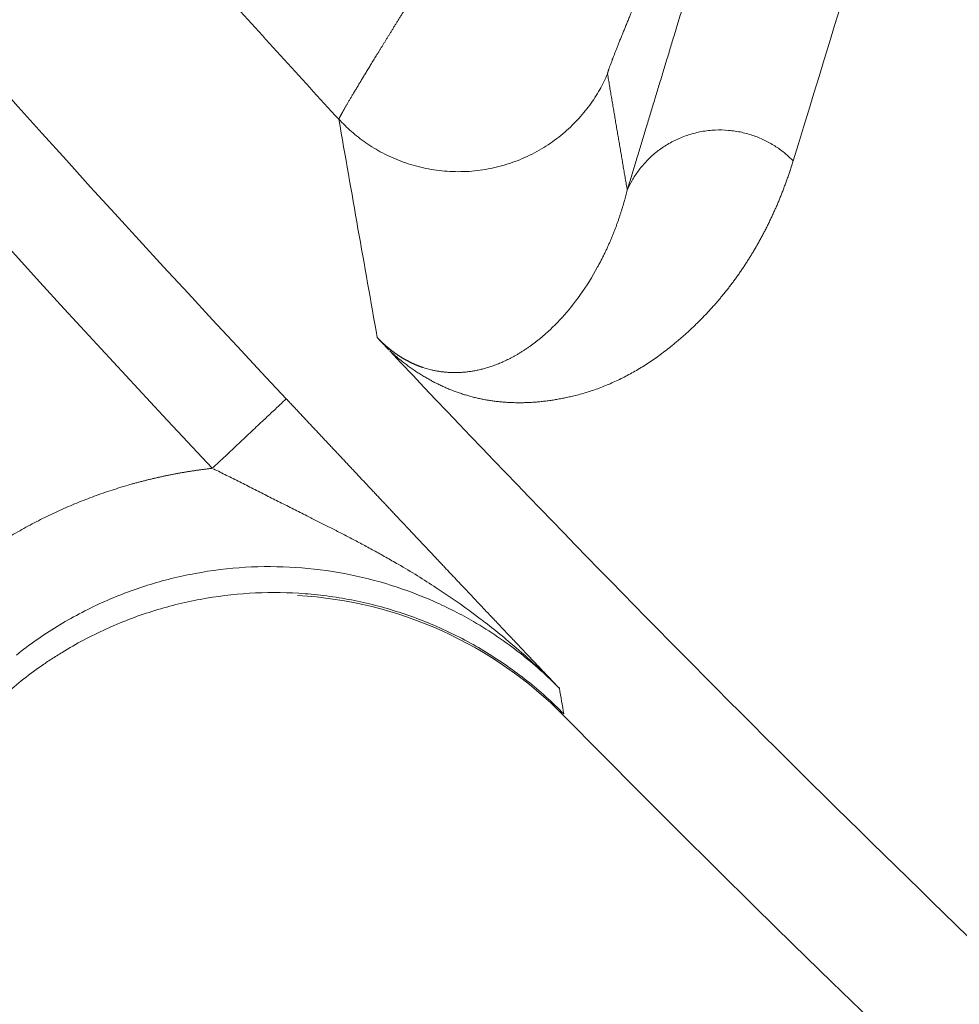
# Model space of a CAD drawing. Header units: millimetres. Extents: x 5437 to 18441, y -4466 to 3128.
# Tile 86 of 256: x 8430 to 8435, y -2840 to -2835. Entities that reach past the tile are written whole.
import ezdxf

# ---------------------------------------------------------------- set-up
doc = ezdxf.new("R2010")
doc.units = ezdxf.units.MM
doc.layers.add('1', color=7, linetype='Continuous', true_color=0xffffff)
doc.dimstyles.get("Standard").update_dxf_attribs({"dimtxt": 0.18, "dimasz": 0.18, "dimexe": 0.18, "dimexo": 0.0625, "dimgap": 0.09, "dimtad": 0, "dimtih": 1, "dimtoh": 1, "dimdec": 4, "dimzin": 0, "dimdsep": 46, "dimtxsty": 'Standard', "dimcen": 0.09, "dimadec": 0, "dimazin": 0, "dimtfac": 1, "dimtdec": 4, "dimtofl": 0, "dimtmove": 0, "dimatfit": 3, "dimfxl": 1, "dimtolj": 1, "dimtzin": 0, "dimarcsym": 0})

# ---------------------------------------------------------------- blocks, each defined once
blk = doc.blocks.new('*D53')
at = {"color": 0, "lineweight": -2, "transparency": 16777216}
for p, q in [((10989.4307, -2154.4155), (10692.9173, -2240.8213)), ((11069.4307, -2154.4155), (10989.4307, -2154.4155)), ((8443.48, -2896.4116), (8443.48, -2896.2316)), ((8443.39, -2896.3216), (8443.57, -2896.3216))]:
    blk.add_line(p, q, dxfattribs=at)
at = {"color": 0, "lineweight": 20, "transparency": 16777216}
blk.add_solid([(10689.1871, -2228.0204), (10696.6476, -2253.6222), (10616.1119, -2263.2029)], dxfattribs=at)
at = {"layer": 'Defpoints', "color": 0, "lineweight": 20, "transparency": 16777216}
for p in [(10616.1119, -2263.2029), (6270.848, -3529.4402)]:
    blk.add_point(p, dxfattribs=at)
at = {"color": 0, "lineweight": 20, "transparency": 16777216, "insert": (11249.5207, -2154.4155), "char_height": 80, "attachment_point": 5}
blk.add_mtext('\\A1;R2260', dxfattribs=at)
blk = doc.blocks.new('*D54')
at = {"color": 0, "lineweight": -2, "transparency": 16777216}
blk.add_line((7492.6853, -2896.3216), (7463.5164, -2896.3216), dxfattribs=at)
at = {"color": 0, "lineweight": -3, "transparency": 16777216}
for start, end in [(14.7247061, 87.3296239), (101.5902046, 175.2752939)]:
    blk.add_arc((8434.1189, -2896.3216), 970.4225, start, end, dxfattribs=at)
at = {"color": 0, "lineweight": 20, "transparency": 16777216}
for points in [[(9385.6953, -2646.8098), (9359.6469, -2652.519), (9389.7986, -2727.8095)], [(7480.3159, -2816.9391), (7453.6719, -2815.84), (7463.6964, -2896.3216)]]:
    blk.add_solid(points, dxfattribs=at)
at = {"layer": 'Defpoints', "color": 0, "lineweight": 20, "transparency": 16777216}
for p in [(7900.863, -2085.5454), (10671.8171, -2501.755), (7492.7478, -2896.3216), (7740.5009, -2896.3216), (8434.1189, -2896.3216)]:
    blk.add_point(p, dxfattribs=at)
at = {"color": 0, "lineweight": 20, "transparency": 16777216, "insert": (8359.2409, -1928.7921), "char_height": 80, "attachment_point": 5}
blk.add_mtext('\\A1;165%%D', dxfattribs=at)

msp = doc.modelspace()

# ---------------------------------------------------------------- linework, layer by layer
at = {"color": 7, "lineweight": 20}
msp.add_arc((8443.47995, -2896.41157), 893, 10.1099821, 350.11198757, dxfattribs=at)
at = {"layer": '1', "color": 0, "lineweight": 20}
for centre, radius, start, end in [((8495.27522, -2777.08546), 87.40415, 208.3114965, 223.1817218), ((8495.27522, -2777.08546), 87.90407, 208.3114965, 223.1817235), ((8495.27522, -2777.08546), 86.27754, 222.0681433, 222.6330304), ((8495.27522, -2777.08546), 86.87162, 223.297847, 226.7881486), ((8431.48409, -2839.86238), 2, 44.54089, 86.76129), ((8495.27522, -2777.08546), 87.5, 224.5408917, 268.5032091)]:
    msp.add_arc(centre, radius, start, end, dxfattribs=at)
for points, degree in [([(8434.85374, -2833.05499), (8434.57951, -2833.94897), (8434.30706, -2834.83908), (8434.03619, -2835.72573)], 3), ([(8433.21961, -2835.86941), (8433.38103, -2835.33628), (8433.54291, -2834.80208), (8433.70528, -2834.26677), (8433.86815, -2833.73033), (8434.03153, -2833.1927)], 5), ([(8433.12239, -2835.29816), (8433.14172, -2835.41269), (8433.1611, -2835.52707), (8433.18055, -2835.64132), (8433.20005, -2835.75544), (8433.21961, -2835.86941)], 5), ([(8431.98918, -2836.5957), (8431.92552, -2836.23916), (8431.86254, -2835.88104), (8431.80026, -2835.52125)], 3), ([(8433.07372, -2836.2482), (8433.07671, -2836.24272), (8433.07967, -2836.23722), (8433.08259, -2836.2317)], 3), ([(8432.98799, -2836.38569), (8433.01932, -2836.34192), (8433.04798, -2836.29582), (8433.07372, -2836.2482)], 3), ([(8432.87583, -2836.52153), (8432.90738, -2836.48862), (8432.9374, -2836.45341), (8432.96551, -2836.41633)], 3), ([(8432.96551, -2836.41633), (8432.97314, -2836.40625), (8432.98064, -2836.39604), (8432.98799, -2836.3857)], 3), ([(8432.86599, -2836.53161), (8432.86928, -2836.52828), (8432.87257, -2836.52492), (8432.87583, -2836.52153)], 3), ([(8432.21432, -2836.74303), (8432.22623, -2836.74684), (8432.23841, -2836.75038), (8432.25083, -2836.75362)], 3), ([(8432.55937, -2836.73456), (8432.56809, -2836.73142), (8432.57683, -2836.72812), (8432.58556, -2836.72466)], 3), ([(8432.3502, -2836.76775), (8432.36161, -2836.76808), (8432.37316, -2836.76816), (8432.38484, -2836.76797)], 3), ([(8432.27917, -2837.82734), (8432.21872, -2837.78728), (8432.15635, -2837.7486), (8432.09179, -2837.71183)], 3), ([(8432.51019, -2837.99112), (8432.43628, -2837.93421), (8432.35941, -2837.87941), (8432.27918, -2837.82734)], 3), ([(8432.67311, -2838.12374), (8432.62055, -2838.07838), (8432.56634, -2838.03421), (8432.51042, -2837.9913)], 3), ([(8432.88536, -2838.32275), (8432.81808, -2838.25405), (8432.74734, -2838.18784), (8432.67337, -2838.12397)], 3), ([(8432.88543, -2838.32268), (8432.89275, -2838.36468), (8432.90009, -2838.40667), (8432.90743, -2838.44863)], 3)]:
    msp.add_open_spline(points, degree=degree, dxfattribs=at)
for points, degree, knots in [([(8433.63073, -2834.07617), (8433.58436, -2834.18293), (8433.53826, -2834.28957), (8433.49301, -2834.39478), (8433.40736, -2834.59496), (8433.32965, -2834.77871), (8433.2942, -2834.86313), (8433.21644, -2835.0499), (8433.16042, -2835.18874), (8433.13724, -2835.24839), (8433.12349, -2835.28719), (8433.12235, -2835.29706), (8433.12233, -2835.29752), (8433.12234, -2835.29788), (8433.12239, -2835.29816)], 5, [0, 0, 0, 0, 0, 0, 0.2960974, 0.2960974, 0.2960974, 0.5787045, 0.5787045, 0.5787045, 0.9769606, 0.9769606, 0.9769606, 1, 1, 1, 1, 1, 1]), ([(8431.88722, -2835.36793), (8431.88876, -2835.36535), (8431.89187, -2835.36019), (8431.89667, -2835.3522), (8431.9016, -2835.34402), (8431.90666, -2835.33564), (8431.91184, -2835.32706), (8431.91716, -2835.31827), (8431.92261, -2835.30928), (8431.92818, -2835.30008), (8431.93389, -2835.29068), (8431.93973, -2835.28108), (8431.9457, -2835.27128), (8431.9518, -2835.26127), (8431.95803, -2835.25106), (8431.96439, -2835.24064), (8431.97089, -2835.23002), (8431.97751, -2835.2192), (8431.98427, -2835.20817), (8431.99116, -2835.19694), (8431.99817, -2835.18551), (8432.00532, -2835.17387), (8432.01261, -2835.16203), (8432.02002, -2835.14998), (8432.02756, -2835.13774), (8432.03523, -2835.12529), (8432.04304, -2835.11264), (8432.05097, -2835.09979), (8432.05903, -2835.08674), (8432.06722, -2835.07349), (8432.07554, -2835.06003), (8432.08399, -2835.04638), (8432.09257, -2835.03253), (8432.10127, -2835.01848), (8432.1101, -2835.00423), (8432.11906, -2834.98979), (8432.12512, -2834.98002), (8432.12815, -2834.97513)], 3, [0, 0, 0, 0, 0.0272758, 0.0546261, 0.0820509, 0.1095506, 0.1371252, 0.1647749, 0.1924999, 0.2203004, 0.2481765, 0.2761283, 0.3041562, 0.3322601, 0.3604403, 0.3886969, 0.4170301, 0.44544, 0.4739269, 0.5024907, 0.5311317, 0.5598501, 0.5886459, 0.6175194, 0.6464706, 0.6754997, 0.7046068, 0.7337921, 0.7630558, 0.7923979, 0.8218185, 0.8513179, 0.8808961, 0.9105533, 0.9402896, 0.9701051, 1, 1, 1, 1]), ([(8431.80026, -2835.52125), (8431.80029, -2835.52106), (8431.80036, -2835.52069), (8431.80062, -2835.51986), (8431.80101, -2835.51882), (8431.80153, -2835.51757), (8431.80218, -2835.5161), (8431.80297, -2835.51441), (8431.8039, -2835.5125), (8431.80496, -2835.51037), (8431.80615, -2835.50802), (8431.80749, -2835.50545), (8431.80896, -2835.50266), (8431.81057, -2835.49965), (8431.81232, -2835.49642), (8431.81422, -2835.49296), (8431.81625, -2835.48927), (8431.81842, -2835.48537), (8431.82074, -2835.48123), (8431.82319, -2835.47688), (8431.8258, -2835.47229), (8431.82854, -2835.46748), (8431.83143, -2835.46244), (8431.83446, -2835.45718), (8431.83764, -2835.45169), (8431.84096, -2835.44597), (8431.84443, -2835.44002), (8431.84805, -2835.43385), (8431.85181, -2835.42744), (8431.85572, -2835.42081), (8431.85977, -2835.41395), (8431.86397, -2835.40686), (8431.86832, -2835.39954), (8431.87282, -2835.39199), (8431.87747, -2835.38421), (8431.88225, -2835.37621), (8431.88556, -2835.3707), (8431.88722, -2835.36793)], 3, [0, 0, 0, 0, 0.0276579, 0.0553667, 0.0831267, 0.110938, 0.1388011, 0.1667162, 0.1946835, 0.2227033, 0.2507758, 0.2789014, 0.3070802, 0.3353126, 0.3635987, 0.391939, 0.4203335, 0.4487825, 0.4772864, 0.5058452, 0.5344594, 0.5631291, 0.5918546, 0.6206361, 0.6494739, 0.6783681, 0.7073191, 0.7363271, 0.7653922, 0.7945148, 0.8236951, 0.8529332, 0.8822294, 0.911584, 0.9409972, 0.9704691, 1, 1, 1, 1]), ([(8434.03619, -2835.72573), (8434.03401, -2835.73274), (8434.02965, -2835.74676), (8434.02289, -2835.76759), (8434.01598, -2835.78828), (8434.00889, -2835.80881), (8434.00162, -2835.8292), (8433.99419, -2835.84943), (8433.98658, -2835.86952), (8433.9788, -2835.88945), (8433.97085, -2835.90923), (8433.96273, -2835.92886), (8433.95443, -2835.94834), (8433.94597, -2835.96766), (8433.93732, -2835.98684), (8433.92851, -2836.00586), (8433.91952, -2836.02473), (8433.91036, -2836.04345), (8433.90102, -2836.06202), (8433.89151, -2836.08044), (8433.88183, -2836.0987), (8433.87197, -2836.11681), (8433.86194, -2836.13477), (8433.85173, -2836.15258), (8433.84135, -2836.17024), (8433.8308, -2836.18774), (8433.82007, -2836.20509), (8433.80916, -2836.22229), (8433.79808, -2836.23934), (8433.78683, -2836.25623), (8433.7754, -2836.27297), (8433.76379, -2836.28956), (8433.75201, -2836.30599), (8433.74005, -2836.32227), (8433.72792, -2836.3384), (8433.71561, -2836.35438), (8433.70313, -2836.3702), (8433.69046, -2836.38587), (8433.67763, -2836.40138), (8433.66461, -2836.41675), (8433.65142, -2836.43195), (8433.63805, -2836.44701), (8433.62451, -2836.46191), (8433.61079, -2836.47665), (8433.59689, -2836.49125), (8433.58281, -2836.50568), (8433.56856, -2836.51997), (8433.55413, -2836.53409), (8433.53952, -2836.54807), (8433.52473, -2836.56189), (8433.50977, -2836.57555), (8433.49463, -2836.58906), (8433.47931, -2836.60241), (8433.46381, -2836.61561), (8433.43457, -2836.63995), (8433.39121, -2836.67398), (8433.33258, -2836.71544), (8433.27319, -2836.75298), (8433.21303, -2836.78658), (8433.1521, -2836.81625), (8433.0904, -2836.84196), (8433.02794, -2836.86374), (8432.98102, -2836.87693), (8432.95119, -2836.88415), (8432.939, -2836.88699), (8432.92684, -2836.8897), (8432.91473, -2836.89227), (8432.90265, -2836.89472), (8432.8906, -2836.89704), (8432.8786, -2836.89923), (8432.86663, -2836.90128), (8432.8547, -2836.90321), (8432.84281, -2836.90501), (8432.83095, -2836.90668), (8432.81913, -2836.90822), (8432.80735, -2836.90962), (8432.79561, -2836.9109), (8432.78391, -2836.91205), (8432.77224, -2836.91307), (8432.76061, -2836.91395), (8432.74902, -2836.91471), (8432.73746, -2836.91534), (8432.72594, -2836.91584), (8432.71446, -2836.9162), (8432.70302, -2836.91644), (8432.69162, -2836.91655), (8432.68025, -2836.91653), (8432.66893, -2836.91637), (8432.65763, -2836.91609), (8432.64638, -2836.91568), (8432.63517, -2836.91513), (8432.62399, -2836.91446), (8432.61285, -2836.91366), (8432.60175, -2836.91273), (8432.59069, -2836.91166), (8432.57966, -2836.91047), (8432.56868, -2836.90915), (8432.55773, -2836.90769), (8432.54682, -2836.90611), (8432.53594, -2836.9044), (8432.52511, -2836.90255), (8432.51431, -2836.90058), (8432.50355, -2836.89847), (8432.49283, -2836.89624), (8432.48215, -2836.89388), (8432.47151, -2836.89138), (8432.4609, -2836.88876), (8432.45034, -2836.88601), (8432.43981, -2836.88312), (8432.42932, -2836.88011), (8432.41887, -2836.87696), (8432.40845, -2836.87369), (8432.39808, -2836.87029), (8432.38774, -2836.86675), (8432.37745, -2836.86309), (8432.36719, -2836.85929), (8432.35697, -2836.85537), (8432.34679, -2836.85132), (8432.33664, -2836.84713), (8432.32654, -2836.84282), (8432.31647, -2836.83837), (8432.30645, -2836.8338), (8432.29646, -2836.8291), (8432.28651, -2836.82426), (8432.2766, -2836.8193), (8432.26673, -2836.81421), (8432.2569, -2836.80898), (8432.24711, -2836.80363), (8432.23736, -2836.79815), (8432.22764, -2836.79254), (8432.21797, -2836.78679), (8432.20833, -2836.78092), (8432.19874, -2836.77492), (8432.18918, -2836.76879), (8432.17966, -2836.76252), (8432.17018, -2836.75613), (8432.16074, -2836.74961), (8432.15134, -2836.74296), (8432.14198, -2836.73618), (8432.13266, -2836.72926), (8432.12338, -2836.72222), (8432.11414, -2836.71505), (8432.10493, -2836.70775), (8432.09577, -2836.70031), (8432.08664, -2836.69275), (8432.07755, -2836.68505), (8432.0685, -2836.67722), (8432.0595, -2836.66928), (8432.0534, -2836.66376), (8432.05039, -2836.66104)], 3, [0, 0, 0, 0, 0.0091868, 0.0183824, 0.0275868, 0.0368, 0.0460221, 0.055253, 0.0644928, 0.0737415, 0.0829992, 0.0922658, 0.1015415, 0.1108261, 0.1201198, 0.1294225, 0.1387343, 0.1480552, 0.1573852, 0.1667244, 0.1760728, 0.1854303, 0.1947971, 0.2041731, 0.2135584, 0.2229529, 0.2323568, 0.24177, 0.2511926, 0.2606245, 0.2700659, 0.2795167, 0.2889769, 0.2984466, 0.3079258, 0.3174145, 0.3269127, 0.3364205, 0.3459379, 0.3554649, 0.3650015, 0.3745478, 0.3841037, 0.3936694, 0.4032447, 0.4128298, 0.4224246, 0.4320293, 0.4416437, 0.451268, 0.4609021, 0.4705461, 0.4802, 0.4898638, 0.4995375, 0.5343381, 0.5681089, 0.6008514, 0.6325673, 0.6632586, 0.6929273, 0.7215757, 0.7492065, 0.7543954, 0.7595294, 0.7646084, 0.7696326, 0.774602, 0.7795165, 0.7843761, 0.7891809, 0.793931, 0.7986262, 0.8032667, 0.8078524, 0.8123834, 0.8168597, 0.8212813, 0.8256482, 0.8299605, 0.8342182, 0.8384213, 0.8425698, 0.8466638, 0.8507032, 0.8546882, 0.8586187, 0.8624948, 0.8663165, 0.8700838, 0.8737968, 0.8774555, 0.88106, 0.8846102, 0.8881063, 0.8915483, 0.8949361, 0.89827, 0.9015499, 0.9047758, 0.9079479, 0.9110661, 0.9141307, 0.9171415, 0.9200987, 0.9230024, 0.9258526, 0.9286494, 0.9313929, 0.9340832, 0.9367204, 0.9393046, 0.9418359, 0.9443144, 0.9467402, 0.9491135, 0.9514344, 0.9537031, 0.9559197, 0.9580844, 0.9601974, 0.9622588, 0.964269, 0.966228, 0.9681363, 0.969994, 0.9718014, 0.9735588, 0.9752667, 0.9769253, 0.9785351, 0.9800966, 0.9816102, 0.9830764, 0.984496, 0.9858694, 0.9871975, 0.988481, 0.9897209, 0.9909181, 0.9920737, 0.9931889, 0.9942651, 0.9953038, 0.9963067, 0.9972755, 0.9982125, 0.9991198, 1, 1, 1, 1]), ([(8433.08259, -2836.2317), (8433.08556, -2836.22604), (8433.09145, -2836.2148), (8433.10001, -2836.19782), (8433.10828, -2836.18093), (8433.11625, -2836.16411), (8433.12394, -2836.14739), (8433.13134, -2836.13076), (8433.13846, -2836.11423), (8433.14531, -2836.09782), (8433.1519, -2836.08153), (8433.15822, -2836.06537), (8433.1643, -2836.04934), (8433.17012, -2836.03345), (8433.1757, -2836.01772), (8433.18105, -2836.00213), (8433.18617, -2835.9867), (8433.19106, -2835.97144), (8433.19574, -2835.95635), (8433.20021, -2835.94142), (8433.20447, -2835.92668), (8433.20853, -2835.91211), (8433.21241, -2835.89773), (8433.2161, -2835.88354), (8433.21845, -2835.87409), (8433.21961, -2835.86941)], 3, [0, 0, 0, 0, 0.051971, 0.1031698, 0.1535965, 0.2032509, 0.2521333, 0.3002434, 0.3475815, 0.3941474, 0.4399412, 0.484963, 0.5292127, 0.5726904, 0.6153961, 0.6573298, 0.6984916, 0.7388815, 0.7784995, 0.8173456, 0.85542, 0.8927226, 0.9292534, 0.9650125, 1, 1, 1, 1]), ([(8432.58556, -2836.72466), (8432.58923, -2836.72316), (8432.59668, -2836.72011), (8432.60784, -2836.71524), (8432.61922, -2836.71004), (8432.6308, -2836.70448), (8432.64259, -2836.69856), (8432.65457, -2836.69226), (8432.66675, -2836.68558), (8432.6791, -2836.6785), (8432.69164, -2836.671), (8432.70434, -2836.66309), (8432.71721, -2836.65475), (8432.73022, -2836.64596), (8432.74337, -2836.63672), (8432.75666, -2836.62702), (8432.77006, -2836.61684), (8432.78357, -2836.60618), (8432.79717, -2836.59502), (8432.81086, -2836.58337), (8432.82461, -2836.5712), (8432.83841, -2836.55851), (8432.85227, -2836.54531), (8432.86138, -2836.53621), (8432.86599, -2836.53161)], 3, [0, 0, 0, 0, 0.0328978, 0.0669914, 0.1022809, 0.1387664, 0.1764477, 0.2153251, 0.2553983, 0.2966676, 0.3391328, 0.3827939, 0.427651, 0.473704, 0.5209529, 0.5693976, 0.6190381, 0.6698744, 0.7219064, 0.775134, 0.8295573, 0.8851761, 0.9419903, 1, 1, 1, 1]), ([(8432.04769, -2836.65858), (8432.04592, -2836.6567), (8432.04246, -2836.65302), (8432.03737, -2836.6476), (8432.03248, -2836.64239), (8432.02778, -2836.63738), (8432.02329, -2836.63257), (8432.019, -2836.62797), (8432.01403, -2836.62263), (8432.00834, -2836.6165), (8432.00191, -2836.60954), (8431.99545, -2836.60253), (8431.9913, -2836.59801), (8431.98918, -2836.59569)], 3, [0, 0, 0, 0, 0.0838323, 0.1647295, 0.2428038, 0.3181799, 0.3909966, 0.4614074, 0.5295826, 0.6393595, 0.7538513, 0.8738386, 1, 1, 1, 1]), ([(8431.98918, -2836.5957), (8431.99003, -2836.5966), (8431.99173, -2836.5984), (8431.9943, -2836.60109), (8431.99688, -2836.60376), (8431.99948, -2836.60641), (8432.00209, -2836.60904), (8432.00471, -2836.61166), (8432.00735, -2836.61426), (8432.01, -2836.61684), (8432.01266, -2836.6194), (8432.01534, -2836.62194), (8432.01803, -2836.62446), (8432.02073, -2836.62697), (8432.02344, -2836.62946), (8432.02617, -2836.63192), (8432.02891, -2836.63437), (8432.03167, -2836.6368), (8432.03443, -2836.63922), (8432.03721, -2836.64161), (8432.04, -2836.64398), (8432.04281, -2836.64634), (8432.04563, -2836.64867), (8432.04846, -2836.65099), (8432.0513, -2836.65328), (8432.05415, -2836.65556), (8432.05702, -2836.65782), (8432.0599, -2836.66005), (8432.0628, -2836.66227), (8432.0657, -2836.66447), (8432.06862, -2836.66664), (8432.07155, -2836.6688), (8432.07449, -2836.67093), (8432.07744, -2836.67305), (8432.08041, -2836.67514), (8432.08338, -2836.67722), (8432.08637, -2836.67927), (8432.08937, -2836.6813), (8432.09238, -2836.68331), (8432.09541, -2836.6853), (8432.09844, -2836.68727), (8432.10149, -2836.68922), (8432.10455, -2836.69114), (8432.10761, -2836.69305), (8432.11069, -2836.69493), (8432.11378, -2836.69679), (8432.11688, -2836.69862), (8432.11999, -2836.70044), (8432.12311, -2836.70223), (8432.12625, -2836.704), (8432.12939, -2836.70575), (8432.13254, -2836.70748), (8432.1357, -2836.70918), (8432.13888, -2836.71086), (8432.14206, -2836.71252), (8432.14525, -2836.71416), (8432.14845, -2836.71577), (8432.15167, -2836.71736), (8432.15489, -2836.71892), (8432.15812, -2836.72047), (8432.16136, -2836.72199), (8432.16461, -2836.72348), (8432.16786, -2836.72495), (8432.17113, -2836.7264), (8432.1744, -2836.72783), (8432.17769, -2836.72923), (8432.18098, -2836.7306), (8432.18428, -2836.73196), (8432.18759, -2836.73329), (8432.1909, -2836.73459), (8432.19423, -2836.73587), (8432.19756, -2836.73713), (8432.2009, -2836.73836), (8432.20425, -2836.73957), (8432.2076, -2836.74075), (8432.21097, -2836.74191), (8432.2132, -2836.74266), (8432.21432, -2836.74303)], 3, [0, 0, 0, 0, 0.0047347, 0.0094828, 0.0142661, 0.0191061, 0.0240234, 0.0290378, 0.0341678, 0.0394308, 0.044843, 0.0504191, 0.0561727, 0.062116, 0.0682603, 0.0746157, 0.0811913, 0.0879954, 0.0950354, 0.102318, 0.1098494, 0.1176351, 0.1256799, 0.1339885, 0.1425648, 0.1514127, 0.1605355, 0.1699362, 0.1796178, 0.1895828, 0.1998336, 0.2103724, 0.221201, 0.2323215, 0.2437355, 0.2554446, 0.2674502, 0.2797537, 0.2923564, 0.3052594, 0.3184638, 0.3319706, 0.3457808, 0.3598953, 0.3743149, 0.3890404, 0.4040724, 0.4194118, 0.4350592, 0.451015, 0.4672801, 0.4838548, 0.5007397, 0.5179353, 0.535442, 0.5532603, 0.5713905, 0.5898332, 0.6085886, 0.6276571, 0.6470391, 0.6667348, 0.6867445, 0.7070687, 0.7277074, 0.7486611, 0.7699299, 0.7915141, 0.813414, 0.8356296, 0.8581614, 0.8810094, 0.9041739, 0.927655, 0.9514529, 0.9755679, 1, 1, 1, 1]), ([(8432.25084, -2836.75362), (8432.25351, -2836.75427), (8432.25893, -2836.75559), (8432.26696, -2836.75735), (8432.27506, -2836.75901), (8432.28321, -2836.76052), (8432.29142, -2836.76191), (8432.29968, -2836.76316), (8432.30799, -2836.76428), (8432.31636, -2836.76526), (8432.32477, -2836.7661), (8432.33323, -2836.76679), (8432.34174, -2836.76736), (8432.34736, -2836.76762), (8432.3502, -2836.76775)], 3, [0, 0, 0, 0, 0.0720439, 0.1461369, 0.2222804, 0.3004754, 0.3807231, 0.4630242, 0.5473797, 0.6337905, 0.7222572, 0.8127806, 0.9053614, 1, 1, 1, 1]), ([(8432.38484, -2836.76797), (8432.38809, -2836.76786), (8432.39467, -2836.76765), (8432.40446, -2836.76709), (8432.41433, -2836.76636), (8432.42428, -2836.76543), (8432.4343, -2836.76431), (8432.44439, -2836.76299), (8432.45455, -2836.76147), (8432.46478, -2836.75974), (8432.47508, -2836.75781), (8432.48543, -2836.75566), (8432.49585, -2836.75331), (8432.50633, -2836.75074), (8432.51686, -2836.74795), (8432.52744, -2836.74494), (8432.53807, -2836.74171), (8432.54875, -2836.73826), (8432.55581, -2836.7358), (8432.55937, -2836.73456)], 3, [0, 0, 0, 0, 0.0488073, 0.0988657, 0.1501754, 0.2027368, 0.2565499, 0.311615, 0.3679322, 0.4255017, 0.4843236, 0.5443981, 0.6057253, 0.6683052, 0.732138, 0.7972239, 0.8635627, 0.9311548, 1, 1, 1, 1]), ([(8431.54126, -2836.89739), (8431.54613, -2836.90258), (8431.55588, -2836.91297), (8431.5705, -2836.92856), (8431.58513, -2836.94415), (8431.59977, -2836.95975), (8431.61441, -2836.97535), (8431.62906, -2836.99097), (8431.64372, -2837.00658), (8431.65838, -2837.0222), (8431.67305, -2837.03783), (8431.68772, -2837.05347), (8431.70241, -2837.06911), (8431.71709, -2837.08475), (8431.73179, -2837.10041), (8431.74649, -2837.11606), (8431.7612, -2837.13173), (8431.77592, -2837.1474), (8431.79064, -2837.16307), (8431.80537, -2837.17875), (8431.8201, -2837.19444), (8431.83484, -2837.21013), (8431.84959, -2837.22583), (8431.86435, -2837.24153), (8431.87911, -2837.25725), (8431.88893, -2837.2677), (8431.89385, -2837.27293)], 3, [0, 0, 0, 0, 0.040847, 0.0817225, 0.1226325, 0.1635829, 0.2045795, 0.2456284, 0.2867355, 0.3279065, 0.3691474, 0.4104639, 0.4518618, 0.4933468, 0.5349247, 0.5766011, 0.6183817, 0.660272, 0.7022776, 0.744404, 0.7866566, 0.8290408, 0.8715619, 0.9142254, 0.9570363, 1, 1, 1, 1]), ([(8429.16563, -2838.7276), (8429.22737, -2838.58533), (8429.29981, -2838.44842), (8429.38255, -2838.3178), (8429.61491, -2838.00726), (8429.90399, -2837.7449), (8430.09258, -2837.61031), (8430.41899, -2837.43052), (8430.77066, -2837.31416), (8430.90485, -2837.27982), (8431.0401, -2837.25498), (8431.17672, -2837.23949)], 5, [0, 0, 0, 0, 0, 0, 0.2946663, 0.2946663, 0.2946663, 0.7384951, 0.7384951, 0.7384951, 1, 1, 1, 1, 1, 1]), ([(8431.64236, -2837.47325), (8431.63132, -2837.46773), (8431.60929, -2837.45669), (8431.57623, -2837.44006), (8431.54323, -2837.4234), (8431.51026, -2837.40671), (8431.47733, -2837.39), (8431.44443, -2837.37328), (8431.41156, -2837.35657), (8431.37872, -2837.3399), (8431.34591, -2837.32328), (8431.31314, -2837.30676), (8431.28041, -2837.29037), (8431.24774, -2837.27413), (8431.21513, -2837.25809), (8431.19338, -2837.24755), (8431.18253, -2837.2423)], 3, [0, 0, 0, 0, 0.0728021, 0.1454223, 0.2178616, 0.2901183, 0.3621873, 0.4340607, 0.5057272, 0.5771723, 0.6483784, 0.7193248, 0.7899879, 0.8603413, 0.9303558, 1, 1, 1, 1]), ([(8431.89385, -2837.27293), (8431.89825, -2837.27762), (8431.90716, -2837.2871), (8431.9206, -2837.3014), (8431.93428, -2837.31596), (8431.9482, -2837.33077), (8431.96235, -2837.34584), (8431.97675, -2837.36116), (8431.99138, -2837.37673), (8432.00626, -2837.39256), (8432.02137, -2837.40863), (8432.03672, -2837.42496), (8432.05232, -2837.44154), (8432.06815, -2837.45838), (8432.08972, -2837.48131), (8432.11661, -2837.50988), (8432.14836, -2837.5436), (8432.17915, -2837.57629), (8432.20898, -2837.60796), (8432.23788, -2837.63862), (8432.25666, -2837.65856), (8432.26594, -2837.66841)], 3, [0, 0, 0, 0, 0.0339357, 0.0686149, 0.1040424, 0.1402227, 0.1771599, 0.214858, 0.2533206, 0.2925512, 0.3325532, 0.3733295, 0.4148832, 0.457217, 0.5003335, 0.5884628, 0.6746208, 0.7588293, 0.8411117, 0.921493, 1, 1, 1, 1]), ([(8432.09177, -2837.71182), (8432.08162, -2837.70595), (8432.06147, -2837.69427), (8432.03128, -2837.67714), (8432.00138, -2837.6604), (8431.97178, -2837.64407), (8431.94247, -2837.62811), (8431.91348, -2837.61251), (8431.8848, -2837.59726), (8431.85646, -2837.58233), (8431.82845, -2837.56773), (8431.80078, -2837.55342), (8431.77347, -2837.53941), (8431.74652, -2837.52568), (8431.71994, -2837.51221), (8431.69374, -2837.499), (8431.66793, -2837.48605), (8431.65084, -2837.47749), (8431.64237, -2837.47325)], 3, [0, 0, 0, 0, 0.0695514, 0.138163, 0.2058382, 0.2725793, 0.3383871, 0.4032618, 0.467202, 0.5302058, 0.5922702, 0.6533913, 0.7135644, 0.7727841, 0.8310445, 0.8883388, 0.9446599, 1, 1, 1, 1]), ([(8432.266, -2837.66847), (8432.27156, -2837.67436), (8432.28273, -2837.68621), (8432.29947, -2837.70398), (8432.31632, -2837.72185), (8432.33327, -2837.73983), (8432.35032, -2837.75791), (8432.36747, -2837.77609), (8432.38472, -2837.79437), (8432.40208, -2837.81277), (8432.41365, -2837.82502), (8432.41946, -2837.83118)], 3, [0, 0, 0, 0, 0.1064408, 0.2140333, 0.3227846, 0.4327017, 0.5437912, 0.6560596, 0.7695132, 0.884158, 1, 1, 1, 1]), ([(8432.0594, -2837.81596), (8431.98471, -2837.79242), (8431.90752, -2837.77293), (8431.74955, -2837.74316), (8431.66876, -2837.73288), (8431.50528, -2837.72231), (8431.42258, -2837.72202), (8431.25715, -2837.7318), (8431.17441, -2837.74187), (8431.09263, -2837.75705)], 3, [0, 0, 0, 0, 0.25, 0.25, 0.5, 0.5, 0.75, 0.75, 1, 1, 1, 1]), ([(8431.09263, -2837.75705), (8431.01353, -2837.77177), (8430.93532, -2837.79128), (8430.78235, -2837.83935), (8430.7076, -2837.86791), (8430.63532, -2837.90055)], 3, [0, 0, 0, 0, 0.5, 0.5, 1, 1, 1, 1]), ([(8432.46298, -2837.99431), (8432.40154, -2837.95859), (8432.33697, -2837.92544), (8432.20218, -2837.86558), (8432.13197, -2837.83886), (8432.0594, -2837.81596)], 3, [0, 0, 0, 0, 0.5, 0.5, 1, 1, 1, 1]), ([(8432.41946, -2837.83118), (8432.42604, -2837.83815), (8432.43933, -2837.85223), (8432.4593, -2837.87338), (8432.47953, -2837.89479), (8432.50001, -2837.91646), (8432.52073, -2837.93838), (8432.5417, -2837.96055), (8432.56292, -2837.98299), (8432.57711, -2837.99798), (8432.58426, -2838.00554)], 3, [0, 0, 0, 0, 0.1176955, 0.2374654, 0.3593166, 0.4832551, 0.6092872, 0.7374185, 0.8676543, 1, 1, 1, 1]), ([(8432.90743, -2838.44863), (8432.8498, -2838.39006), (8432.78918, -2838.33563), (8432.66218, -2838.23476), (8432.59581, -2838.1883), (8432.49191, -2838.12464), (8432.45655, -2838.10443), (8432.38435, -2838.06605), (8432.3474, -2838.04784), (8432.23572, -2837.99701), (8432.08396, -2837.93891), (8431.92663, -2837.89964), (8431.80651, -2837.87735), (8431.76611, -2837.87112), (8431.6846, -2837.86112), (8431.64382, -2837.85739), (8431.52178, -2837.84997), (8431.35957, -2837.85006), (8431.19835, -2837.86975), (8431.0778, -2837.89207), (8431.03755, -2837.9008), (8430.95815, -2837.92062), (8430.91893, -2837.9317), (8430.80266, -2837.96839), (8430.72703, -2837.99744), (8430.57947, -2838.06465), (8430.50755, -2838.10281), (8430.42005, -2838.1564), (8430.4027, -2838.1674), (8430.36848, -2838.18985), (8430.31777, -2838.22423), (8430.26893, -2838.26072), (8430.17371, -2838.33648), (8430.1135, -2838.39067), (8430.02808, -2838.4775), (8429.98661, -2838.5223), (8429.94701, -2838.56923), (8429.92104, -2838.601), (8429.90828, -2838.61711), (8429.84591, -2838.69836), (8429.75477, -2838.83359), (8429.68059, -2838.97906), (8429.64785, -2839.05443)], 3, [0, 0, 0, 0, 0.0625, 0.0625, 0.125, 0.125, 0.15625, 0.15625, 0.1875, 0.1875, 0.25, 0.3125, 0.3125, 0.34375, 0.34375, 0.375, 0.375, 0.4375, 0.5, 0.5, 0.53125, 0.53125, 0.5625, 0.5625, 0.625, 0.625, 0.6875, 0.6875, 0.703125, 0.703125, 0.71875, 0.75, 0.75, 0.8125, 0.8125, 0.84375, 0.859375, 0.859375, 0.875, 0.875, 0.9375, 1, 1, 1, 1]), ([(8430.63532, -2837.90055), (8430.5584, -2837.93531), (8430.48428, -2837.97468), (8430.34307, -2838.06122), (8430.27598, -2838.10838), (8430.2129, -2838.1586)], 3, [0, 0, 0, 0, 0.5, 0.5, 1, 1, 1, 1]), ([(8432.88543, -2838.32268), (8432.82662, -2838.26275), (8432.76204, -2838.2045), (8432.62117, -2838.09408), (8432.54486, -2838.04192), (8432.46298, -2837.99431)], 3, [0, 0, 0, 0, 0.5, 0.5, 1, 1, 1, 1]), ([(8432.58426, -2838.00554), (8432.59069, -2838.01233), (8432.60393, -2838.02632), (8432.62425, -2838.04778), (8432.64564, -2838.07036), (8432.66808, -2838.09404), (8432.69158, -2838.11882), (8432.71614, -2838.14471), (8432.74175, -2838.17169), (8432.76844, -2838.19977), (8432.79618, -2838.22896), (8432.82499, -2838.25924), (8432.85487, -2838.29062), (8432.87512, -2838.31186), (8432.88543, -2838.32268)], 3, [0, 0, 0, 0, 0.0628129, 0.1293514, 0.1996177, 0.2736137, 0.3513408, 0.4328006, 0.517994, 0.6069222, 0.6995862, 0.7959866, 0.8961244, 1, 1, 1, 1])]:
    msp.add_open_spline(points, degree=degree, knots=knots, dxfattribs=at)
for points, weights in [([(8433.12239, -2835.29816), (8432.63255, -2836.42447), (8431.80026, -2835.52125)], [1, 0.545647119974, 1]), ([(8433.21961, -2835.86941), (8433.51573, -2835.19254), (8434.03619, -2835.72573)], [1, 0.556197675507, 1]), ([(8431.54126, -2836.89739), (8431.535, -2836.90325), (8431.17672, -2837.23949)], [1, 0.713250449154, 1])]:
    msp.add_rational_spline(points, weights, degree=2, dxfattribs=at)

# ---------------------------------------------------------------- dimensions: what is measured, and where the dimension line sits
at = {"color": 0, "lineweight": 20}
dim = msp.add_angular_dim_2l(base=(7900.86303, -2085.54536), line1=((8434.11893, -2896.32157), (10671.81706, -2501.75501)), line2=((7740.5009, -2896.32157), (7492.74781, -2896.32157)), text='165%%D', dimstyle='Standard', override={"dimtxt": 80, "dimasz": 80, "dimlwd": 65533}, dxfattribs=at)
dim.commit()
dim.dimension.update_dxf_attribs({"geometry": '*D54', "text_midpoint": (8359.2409, -1928.79214), "dimtype": 162})
dim = msp.add_diameter_dim_2p(p1=(6270.84796, -3529.44022), p2=(10616.11195, -2263.20291), text='R2260', dimstyle='Standard', override={"dimtxt": 80, "dimasz": 80, "dimdec": 0}, dxfattribs=at)
dim.commit()
dim.dimension.update_dxf_attribs({"geometry": '*D53', "text_midpoint": (11249.52071, -2154.41547), "dimtype": 163})

doc.saveas('drawing.dxf')
